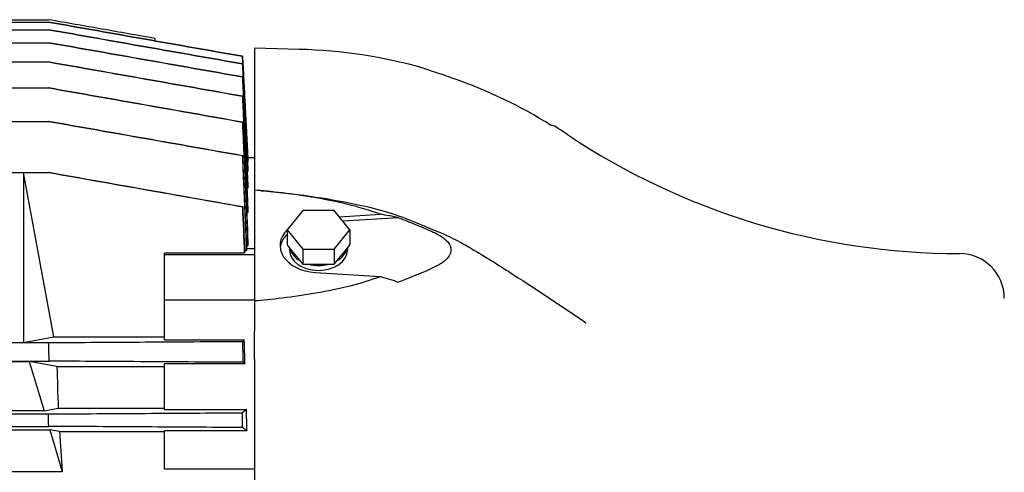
# Model space of a CAD drawing. Header units: inches. Extents: x 24 to 1128, y -69 to 748.
# Tile 125 of 256: x 207.5 to 219.6, y 306.55 to 312.11. Entities that reach past the tile are written whole.
import ezdxf

# ---------------------------------------------------------------- set-up
doc = ezdxf.new("R2010")
doc.units = ezdxf.units.IN
doc.header["$LTSCALE"] = 32
doc.header["$MEASUREMENT"] = 0
doc.layers.add('Visible (ANSI)', color=7, linetype='Continuous', lineweight=30)

msp = doc.modelspace()

# ---------------------------------------------------------------- linework, layer by layer
at = {"layer": 'Visible (ANSI)'}
for p, q in [((193.46572, 312.1131), (207.85517, 312.1131)), ((193.46602, 312.08325), (207.85487, 312.08325)), ((207.85553, 312.08325), (207.85487, 312.08325)), ((193.46628, 311.98978), (207.85462, 311.98978)), ((207.85595, 311.98978), (207.85462, 311.98978)), ((209.16439, 311.8525), (209.16439, 311.88225)), ((193.46647, 311.83026), (207.85443, 311.83026)), ((207.85643, 311.83026), (207.85443, 311.83026)), ((210.38486, 311.76289), (210.38486, 310.01875)), ((210.93604, 311.74846), (210.38486, 311.76289)), ((193.46659, 311.59344), (207.85431, 311.59344)), ((207.857, 311.59344), (207.85431, 311.59344)), ((193.46663, 311.27496), (207.85427, 311.27496)), ((207.85766, 311.27496), (207.85427, 311.27496)), ((195.66731, 310.86287), (207.85434, 310.86287)), ((207.85842, 310.86287), (207.85434, 310.86287)), ((214.05586, 310.81389), (214.03169, 310.81389)), ((210.30489, 310.42019), (210.38486, 310.42019)), ((210.30612, 310.37104), (210.30612, 310.3967)), ((210.30243, 310.37104), (210.30612, 310.37104)), ((210.30612, 310.24697), (210.30612, 310.29999)), ((205.97541, 310.23396), (207.55021, 310.23396)), ((207.91945, 308.21463), (207.55021, 310.23396)), ((207.55021, 310.23396), (207.85666, 310.23396)), ((207.55021, 310.23396), (207.55021, 308.14412)), ((207.86392, 310.23396), (207.85666, 310.23396)), ((210.29992, 310.24697), (210.30612, 310.24697)), ((210.29702, 310.04274), (210.30612, 310.04274)), ((210.30612, 310.04274), (210.30612, 310.12533)), ((210.38486, 310.01716), (210.38486, 310.01875)), ((210.38486, 310.01716), (210.38486, 308.66054)), ((210.30612, 309.74161), (210.30612, 309.85856)), ((210.29431, 309.74161), (210.30612, 309.74161)), ((210.97905, 309.76757), (210.78584, 309.53094)), ((211.36547, 309.76757), (210.97905, 309.76757)), ((211.55867, 309.53094), (211.36547, 309.76757)), ((211.42875, 309.69006), (211.93202, 309.72119)), ((212.15603, 309.67937), (211.47203, 309.63706)), ((210.30612, 309.33337), (210.30612, 309.49161)), ((210.78584, 309.53094), (210.78584, 309.34442)), ((210.78584, 309.53094), (210.97905, 309.29431)), ((211.36547, 309.29431), (211.55867, 309.53094)), ((211.55867, 309.53094), (211.55867, 309.34442)), ((210.29156, 309.33337), (210.30612, 309.33337)), ((210.29305, 309.30001), (210.38486, 309.30001)), ((210.78584, 309.34442), (210.82129, 309.301)), ((210.81596, 309.30753), (210.81596, 309.28317)), ((210.82129, 309.301), (210.94361, 309.1512)), ((210.97905, 309.29431), (210.97905, 309.10779)), ((210.97905, 309.29431), (211.36547, 309.29431)), ((211.36547, 309.29431), (211.36547, 309.10779)), ((211.40091, 309.1512), (211.52323, 309.301)), ((211.52323, 309.301), (211.55867, 309.34442)), ((211.52856, 309.30753), (211.52856, 309.28317)), ((210.26011, 309.24468), (209.2825, 309.24468)), ((209.2825, 309.22749), (209.2825, 309.24468)), ((209.2825, 309.22749), (210.38486, 309.22749)), ((209.2825, 308.67072), (209.2825, 309.22749)), ((210.28635, 309.27459), (210.26872, 309.27459)), ((210.94361, 309.1512), (210.97905, 309.10779)), ((210.97905, 309.10779), (211.04994, 309.10779)), ((211.04994, 309.10779), (211.29458, 309.10779)), ((211.29458, 309.10779), (211.36547, 309.10779)), ((211.36547, 309.10779), (211.40091, 309.1512)), ((211.13108, 309.00605), (211.93202, 308.9565)), ((209.2825, 308.67072), (210.38486, 308.67072)), ((209.2825, 308.17866), (209.2825, 308.67072)), ((210.38486, 308.66054), (210.38486, 308.28479)), ((207.55021, 308.14412), (207.91945, 308.21463)), ((207.91945, 308.21463), (209.2825, 308.21463)), ((210.38486, 307.9414), (210.38486, 308.28479)), ((205.97541, 308.14412), (207.55021, 308.14412)), ((207.55021, 308.14412), (207.85666, 308.14412)), ((209.2825, 308.17866), (210.26011, 308.17866)), ((193.45698, 307.916), (207.86392, 307.916)), ((205.90583, 307.91131), (207.61979, 307.91131)), ((207.95986, 307.85075), (207.61979, 307.91131)), ((207.61979, 307.91131), (207.80083, 307.30554)), ((207.95986, 307.85075), (209.2825, 307.85075)), ((210.26954, 307.88182), (209.2825, 307.88182)), ((209.2825, 307.32214), (209.2825, 307.88182)), ((210.38486, 307.9414), (210.38486, 297.15094)), ((193.46656, 307.26667), (207.85434, 307.26667)), ((207.80083, 307.30554), (205.72479, 307.30554)), ((207.80083, 307.30554), (207.97568, 307.33893)), ((207.97568, 307.33893), (209.2825, 307.33893)), ((209.2825, 307.32214), (210.28635, 307.32214)), ((193.46248, 307.11459), (207.85842, 307.11459)), ((205.6547, 307.071), (207.87092, 307.071)), ((207.99039, 307.04972), (207.87092, 307.071)), ((207.87092, 307.071), (208.02339, 306.56083)), ((207.99039, 307.04972), (209.2825, 307.04972)), ((210.29377, 307.05945), (209.2825, 307.05945)), ((209.2825, 306.5941), (209.2825, 307.05945)), ((205.50223, 306.56083), (208.02339, 306.56083)), ((209.2825, 306.5941), (210.38486, 306.5941))]:
    msp.add_line(p, q, dxfattribs=at)
for centre, radius, start, end in [((210.77321, 305.53025), 6.22034, 74.156089, 88.5), ((210.77321, 305.53025), 6.22034, 56.225901, 58.147854), ((219.04627, 317.9005), 8.66142, 236.225901, 270), ((219.04627, 308.6879), 0.55118, 0, 90), ((-65.41177, 299.32731), 273.41062, 1.8001385, 1.8479665), ((-26.86789, 300.89), 234.80882, 1.5190435, 1.5561653)]:
    msp.add_arc(centre, radius, start, end, dxfattribs=at)
for centre, major_axis, ratio, start_param, end_param in [((43.45195, 268.31858), (166.78903, 43.34467), 0.00001417, 6.27831853, 6.2793714), ((39.02946, 269.4368), (171.21648, 42.13428), 0.00011972, 6.27387721, 6.2749063), ((31.23028, 271.60843), (179.02447, 39.80568), 0.0004194, 6.26944853, 6.27043802), ((210.75897, 305.48611), (0.12476, 6.26085), 0.99417393, 5.74970363, 5.96395366), ((19.05475, 275.5047), (191.21395, 35.67718), 0.0010571, 6.26493253, 6.2658656), ((1.53271, 282.18998), (208.75665, 28.6813), 0.00219871, 6.26047447, 6.26133594), ((-23.11592, 293.75907), (233.43573, 16.71382), 0.00407914, 6.25614296, 6.25691878), ((211.17226, 309.33885), (-0.47244, 0), 0.70710678, 5.66826771, 7.76671517), ((211.17226, 309.28317), (-0.47244, 0), 0.70710678, 5.67016298, 6.19975522), ((211.17226, 309.34442), (-0.3563, 0), 0.70710678, 0.17317268, 0.87402487), ((211.17226, 309.34442), (0.3563, 0), 0.70710678, 5.40916043, 6.11001263), ((211.17226, 309.28317), (-0.3563, 0), 0.70710678, 0, 3.14159265), ((211.17226, 309.34442), (0.3563, 0), 0.70710678, 4.36196288, 5.06281508), ((210.06744, 302.54617), (1.54437, -7.86896), 0.18267581, 3.93737346, 4.02215484), ((-23.11592, 300.95342), (-13.34579, -233.65248), 0.99743829, 1.65397313, 1.65474895), ((210.06744, 302.54617), (1.54437, -7.86896), 0.18267581, 4.0676698, 4.14152854)]:
    msp.add_ellipse(centre, major_axis=major_axis, ratio=ratio, start_param=start_param, end_param=end_param, dxfattribs=at)
for points, knots in [([(210.23901, 311.66272), (209.84165, 311.73281), (209.04694, 311.87298), (208.25223, 312.01316), (207.85487, 312.08325)], [0, 0, 0, 0, 3.07465094, 6.14929886, 6.14929886, 6.14929886, 6.14929886]), ([(209.16439, 311.88225), (208.94618, 311.92072), (208.72798, 311.9592), (208.29158, 312.03615), (208.07338, 312.07462), (207.85517, 312.1131)], [0.000001, 0.000001, 0.000001, 0.000001, 1.68838067, 1.68838067, 3.37676035, 3.37676035, 3.37676035, 3.37676035]), ([(207.85553, 312.08325), (208.2529, 312.01319), (208.65027, 311.94313), (209.44502, 311.80302), (209.84239, 311.73297), (210.23977, 311.66292)], [0, 0, 0, 0, 3.07473715, 3.07473715, 6.14947431, 6.14947431, 6.14947431, 6.14947431]), ([(210.23856, 311.56907), (209.84124, 311.63918), (209.44392, 311.7093), (208.64927, 311.84954), (208.25194, 311.91965), (207.85462, 311.98978)], [0, 0, 0, 0, 3.07444941, 3.07444941, 6.14889604, 6.14889604, 6.14889604, 6.14889604]), ([(207.85595, 311.98978), (208.2533, 311.91971), (208.65068, 311.84965), (209.44537, 311.70956), (209.84276, 311.63951), (210.24011, 311.56947)], [0, 0, 0, 0, 3.07453979, 3.07453979, 6.14907961, 6.14907961, 6.14907961, 6.14907961]), ([(210.23808, 311.40933), (209.84081, 311.47947), (209.44352, 311.54963), (208.64898, 311.68993), (208.2517, 311.76009), (207.85443, 311.83026)], [0, 0, 0, 0, 3.0740895, 3.0740895, 6.14817556, 6.14817556, 6.14817556, 6.14817556]), ([(207.85643, 311.83026), (208.25375, 311.76018), (208.65109, 311.69011), (209.44574, 311.55), (209.84309, 311.47996), (210.24041, 311.40993)], [0, 0, 0, 0, 3.07434109, 3.07434109, 6.14868004, 6.14868004, 6.14868004, 6.14868004]), ([(210.23754, 311.17225), (209.84034, 311.24243), (209.44312, 311.31262), (208.64872, 311.45301), (208.25151, 311.52322), (207.85431, 311.59344)], [0, 0, 0, 0, 3.0736375, 3.0736375, 6.14727247, 6.14727247, 6.14727247, 6.14727247]), ([(207.857, 311.59344), (208.25427, 311.52334), (208.65156, 311.45325), (209.44611, 311.31311), (209.8434, 311.24306), (210.24068, 311.17303)], [0, 0, 0, 0, 3.07400735, 3.07400735, 6.14801057, 6.14801057, 6.14801057, 6.14801057]), ([(212.47147, 311.51427), (212.47147, 311.51427), (212.4732, 311.51371), (212.48155, 311.51097), (212.48995, 311.50821), (212.52073, 311.49806), (212.5483, 311.48893), (212.61911, 311.46515), (212.66259, 311.45039), (212.7487, 311.42065), (212.78949, 311.40638), (212.83086, 311.39171)], [-3.24425224, -3.24425224, -3.24425224, -3.24425224, -3.08196744, -3.08196744, -2.84912752, -2.84912752, -2.46555429, -2.46555429, -2.05356127, -2.05356127, -1.7178954, -1.7178954, -1.7178954, -1.7178954]), ([(210.23696, 310.85346), (209.83984, 310.92368), (209.44272, 310.99391), (208.64849, 311.13441), (208.25137, 311.20468), (207.85427, 311.27496)], [0, 0, 0, 0, 3.07302923, 3.07302923, 6.14605706, 6.14605706, 6.14605706, 6.14605706]), ([(207.85766, 311.27496), (208.25485, 311.20482), (208.65206, 311.1347), (209.44647, 310.99451), (209.84369, 310.92445), (210.24091, 310.85441)], [0, 0, 0, 0, 3.07352276, 3.07352276, 6.14703966, 6.14703966, 6.14703966, 6.14703966]), ([(210.23631, 310.44103), (209.83931, 310.51129), (209.4423, 310.58157), (208.64832, 310.72219), (208.25132, 310.79252), (207.85434, 310.86287)], [0, 0, 0, 0, 3.07222542, 3.07222542, 6.1444506, 6.1444506, 6.1444506, 6.1444506]), ([(207.85842, 310.86287), (208.25551, 310.79267), (208.65262, 310.72251), (209.44684, 310.58226), (209.84396, 310.51217), (210.24108, 310.44211)], [0, 0, 0, 0, 3.07285271, 3.07285271, 6.14569819, 6.14569819, 6.14569819, 6.14569819]), ([(210.23763, 309.81144), (209.84079, 309.8818), (209.44396, 309.95219), (208.6503, 310.09302), (208.25347, 310.16347), (207.85666, 310.23396)], [0, 0, 0, 0, 3.07114256, 3.07114256, 6.1422854, 6.1422854, 6.1422854, 6.1422854]), ([(207.86392, 310.23396), (208.26087, 310.16373), (208.65782, 310.09355), (209.45175, 309.95328), (209.84871, 309.88319), (210.24569, 309.81315)], [0, 0, 0, 0, 3.07176081, 3.07176081, 6.14350714, 6.14350714, 6.14350714, 6.14350714]), ([(211.93202, 309.72119), (211.81497, 309.76389), (211.69836, 309.79945), (211.43297, 309.86746), (211.2843, 309.89773), (210.86744, 309.97021), (210.57392, 310.00596), (210.38486, 310.01716)], [0.000001, 0.000001, 0.000001, 0.000001, 1.0036309, 1.0036309, 2.1726236, 2.1726236, 4.34529928, 4.34529928, 4.34529928, 4.34529928]), ([(210.46723, 310.01128), (210.86745, 309.97843), (211.2669, 309.92195), (211.78219, 309.8133), (211.90375, 309.78333), (212.1391, 309.71086), (212.2523, 309.66712), (212.42367, 309.5969), (212.48742, 309.5705), (212.59426, 309.52676), (212.6361, 309.50965), (212.75447, 309.45884), (212.83238, 309.42129), (212.96557, 309.34965), (213.02439, 309.31565), (213.24908, 309.18224), (213.40975, 309.08041), (213.86996, 308.78464), (214.1649, 308.58796), (214.45625, 308.38876)], [0, 0, 0, 0, 3.06482204, 3.06482204, 4.01314503, 4.01314503, 4.96226906, 4.96226906, 5.54212049, 5.54212049, 5.8976009, 5.8976009, 6.53681605, 6.53681605, 7.07405458, 7.07405458, 8.6262223, 8.6262223, 11.55070333, 11.55070333, 11.55070333, 11.55070333]), ([(210.24569, 309.81315), (210.24437, 309.81287), (210.24304, 309.81258), (210.24035, 309.81201), (210.239, 309.81173), (210.23763, 309.81144)], [-0.65456639, -0.65456639, -0.65456639, -0.65456639, -0.327294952, -0.327294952, -0.00002352, -0.00002352, -0.00002352, -0.00002352]), ([(212.15603, 309.67937), (212.11945, 309.68763), (212.08211, 309.69514), (212.00757, 309.7089), (211.9697, 309.71528), (211.93202, 309.72119)], [0.000001, 0.000001, 0.000001, 0.000001, 0.301847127, 0.301847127, 0.603926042, 0.603926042, 0.603926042, 0.603926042]), ([(212.15603, 309.67937), (212.22312, 309.65372), (212.30687, 309.61961), (212.43446, 309.56736), (212.49191, 309.54356), (212.59969, 309.49547), (212.6547, 309.46778), (212.72725, 309.41575), (212.75202, 309.39326), (212.78645, 309.34545), (212.79685, 309.32129), (212.80197, 309.27222), (212.79752, 309.24887), (212.77565, 309.20266), (212.75821, 309.18091), (212.70612, 309.13243), (212.66748, 309.10791), (212.57458, 309.05833), (212.51037, 309.0305), (212.38471, 308.97856), (212.33421, 308.9579), (212.25224, 308.92464), (212.20365, 308.90518), (212.15603, 308.88697)], [0.000001, 0.000001, 0.000001, 0.000001, 0.58120896, 0.58120896, 1.25941577, 1.25941577, 2.17317448, 2.17317448, 2.7513165, 2.7513165, 3.27269207, 3.27269207, 3.76077762, 3.76077762, 4.27007399, 4.27007399, 5.00405982, 5.00405982, 5.94838024, 5.94838024, 6.33291533, 6.33291533, 6.81500383, 6.81500383, 6.81500383, 6.81500383]), ([(210.38486, 308.66054), (210.57392, 308.67174), (210.86744, 308.70748), (211.2843, 308.77996), (211.43297, 308.81024), (211.69836, 308.87824), (211.81497, 308.91381), (211.93202, 308.9565)], [0, 0, 0, 0, 1.44569281, 1.44569281, 2.22353746, 2.22353746, 2.89135016, 2.89135016, 2.89135016, 2.89135016]), ([(211.93202, 308.9565), (211.9697, 308.94593), (212.00757, 308.93487), (212.08211, 308.91188), (212.11945, 308.89975), (212.15603, 308.88697)], [0.000001, 0.000001, 0.000001, 0.000001, 0.301646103, 0.301646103, 0.603058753, 0.603058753, 0.603058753, 0.603058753]), ([(207.85666, 308.14412), (208.25348, 308.14658), (208.6503, 308.14904), (209.44396, 308.15396), (209.84079, 308.15642), (210.23763, 308.15887)], [0, 0, 0, 0, 3.07114779, 3.07114779, 6.14230411, 6.14230411, 6.14230411, 6.14230411]), ([(210.23763, 308.15887), (210.239, 308.11595), (210.24035, 308.07302), (210.24304, 307.98716), (210.24437, 307.94423), (210.24569, 307.90131)], [-0.654581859, -0.654581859, -0.654581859, -0.654581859, -0.327309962, -0.327309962, -0.000038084, -0.000038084, -0.000038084, -0.000038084]), ([(210.24569, 307.90131), (209.84871, 307.90375), (209.45175, 307.9062), (208.65782, 307.9111), (208.26087, 307.91355), (207.86392, 307.916)], [0, 0, 0, 0, 3.07176687, 3.07176687, 6.14353477, 6.14353477, 6.14353477, 6.14353477]), ([(207.85434, 307.26667), (208.25132, 307.26913), (208.64832, 307.27158), (209.4423, 307.27649), (209.83931, 307.27895), (210.23631, 307.2814)], [0, 0, 0, 0, 3.0722279, 3.0722279, 6.14445907, 6.14445907, 6.14445907, 6.14445907]), ([(210.24108, 307.0999), (209.84396, 307.10235), (209.44684, 307.10479), (208.65262, 307.10969), (208.25552, 307.11214), (207.85842, 307.11459)], [0.00000001, 0.00000001, 0.00000001, 0.00000001, 3.07285421, 3.07285421, 6.14570848, 6.14570848, 6.14570848, 6.14570848])]:
    msp.add_open_spline(points, degree=3, knots=knots, dxfattribs=at)
for points, weights in [([(210.23901, 311.66272), (210.27513, 310.96831), (210.30612, 310.37104)], [1.04519705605, 1.12011985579, 1.19349800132]), ([(210.23856, 311.56907), (210.27503, 310.85801), (210.30612, 310.24697)], [1.04225916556, 1.11214837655, 1.17956896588]), ([(210.30612, 310.29999), (210.2756, 310.88772), (210.24011, 311.56947)], [1.19580139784, 1.12292628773, 1.04861019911]), ([(210.23808, 311.40933), (210.27497, 310.674), (210.30612, 310.04274)], [1.03946167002, 1.10516338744, 1.16745672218]), ([(210.30612, 310.12533), (210.27581, 310.72026), (210.24041, 311.40993)], [1.18120697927, 1.11502423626, 1.04653355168]), ([(210.23754, 311.17225), (210.27498, 310.40205), (210.30612, 309.74161)], [1.03670498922, 1.09885480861, 1.156526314]), ([(210.30612, 309.85856), (210.27607, 310.46752), (210.24068, 311.17303)], [1.16816423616, 1.10787831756, 1.04441170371]), ([(210.23696, 310.85346), (210.27509, 310.03465), (210.30612, 309.33337)], [1.03403279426, 1.09331136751, 1.14680766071]), ([(210.30612, 309.49161), (210.27638, 310.12311), (210.24091, 310.85441)], [1.15666365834, 1.10154062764, 1.0422886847]), ([(210.23631, 310.44103), (210.26338, 309.82591), (210.28635, 309.27459)], [1.03141966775, 1.07030953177, 1.10570106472]), ([(210.29377, 309.28376), (210.26947, 309.82913), (210.24108, 310.44211)], [1.12391584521, 1.08335399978, 1.03952749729]), ([(210.26011, 309.24468), (210.26496, 309.24991), (210.26954, 309.25504)], [1.05160544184, 1.05786121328, 1.06384136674]), ([(210.28635, 309.27459), (210.29017, 309.27921), (210.29377, 309.28376)], [1.11866819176, 1.12408065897, 1.12922777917]), ([(210.26954, 307.88182), (210.26496, 308.0287), (210.26011, 308.17866)], [1.06384136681, 1.05786121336, 1.05160544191]), ([(210.28635, 307.32214), (210.26338, 307.30288), (210.23631, 307.2814)], [1.10570106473, 1.07030953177, 1.03141966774]), ([(210.29377, 307.05945), (210.29017, 307.18966), (210.28635, 307.32214)], [1.12922777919, 1.12408065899, 1.11866819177]), ([(210.24108, 307.0999), (210.26947, 307.0785), (210.29377, 307.05945)], [1.03952749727, 1.08335399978, 1.12391584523])]:
    msp.add_rational_spline(points, weights, degree=2, dxfattribs=at)
for points in [[(210.30612, 310.3967), (210.284, 310.81878), (210.26189, 311.24085), (210.23977, 311.66292)], [(210.23763, 309.81144), (210.24526, 309.62252), (210.25276, 309.4336), (210.26011, 309.24468)], [(210.26954, 309.25504), (210.2617, 309.44108), (210.25374, 309.62712), (210.24569, 309.81315)], [(210.26011, 308.17866), (210.25276, 308.17207), (210.24526, 308.16547), (210.23763, 308.15887)], [(210.24569, 307.90131), (210.25374, 307.89481), (210.2617, 307.88831), (210.26954, 307.88182)]]:
    msp.add_open_spline(points, degree=3, dxfattribs=at)

doc.saveas('drawing.dxf')
